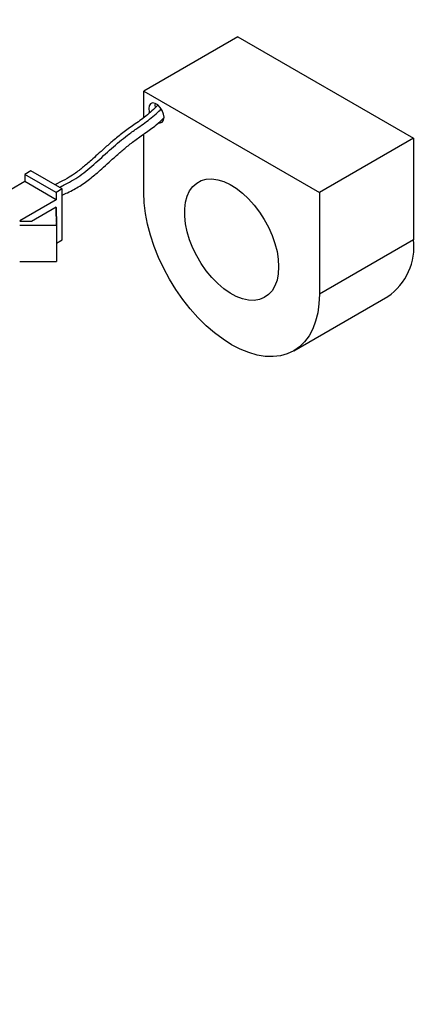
# Model space of a CAD drawing. Header units: millimetres. Extents: x -120753 to 126758, y -239771 to 1993.
# Tile 7 of 8: x 2675 to 2720, y 1239 to 1350. Entities that reach past the tile are written whole.
import ezdxf

# ---------------------------------------------------------------- set-up
doc = ezdxf.new("R2010")
doc.units = ezdxf.units.MM
doc.layers.add('main', color=5, linetype='Continuous', lineweight=40)
doc.layers.add('text', color=7, linetype='Continuous', lineweight=20)
doc.styles.add('GOST', font='GOST.shx', dxfattribs={"width": 0.8, "oblique": 16})

msp = doc.modelspace()

# ---------------------------------------------------------------- linework, layer by layer
at = {"layer": 'main', "lineweight": -2}
for p, q in [((2699.85, 1348.02), (2689.24, 1341.9)), ((2699.85, 1348.02), (2719.65, 1336.59)), ((2689.24, 1341.9), (2709.04, 1330.47)), ((2689.24, 1338.92), (2689.24, 1341.9)), ((2690.51, 1340.52), (2690.5, 1340.36)), ((2690.5, 1340.36), (2690.53, 1340.07)), ((2691.45, 1338.81), (2691.51, 1338.79)), ((2689.24, 1330.47), (2689.24, 1337.07)), ((2719.65, 1336.59), (2709.04, 1330.47)), ((2719.65, 1336.59), (2719.65, 1325.16)), ((2676.51, 1332.92), (2675.81, 1332.51)), ((2680.05, 1330.88), (2676.51, 1332.92)), ((2675.81, 1331.7), (2671.71, 1329.33)), ((2679.34, 1330.47), (2675.81, 1332.51)), ((2675.81, 1332.51), (2675.81, 1331.7)), ((2679.34, 1329.65), (2675.81, 1331.7)), ((2680.05, 1330.88), (2679.34, 1330.47)), ((2679.34, 1330.47), (2679.34, 1329.65)), ((2680.05, 1325.16), (2680.05, 1330.88)), ((2709.04, 1330.47), (2709.04, 1319.04)), ((2679.34, 1329.65), (2675.24, 1327.29)), ((2679.36, 1328.83), (2676.56, 1327.21)), ((2679.32, 1328.75), (2679.36, 1328.77)), ((2679.36, 1328.73), (2679.32, 1328.75)), ((2679.32, 1328.69), (2679.36, 1328.71)), ((2679.36, 1328.67), (2679.32, 1328.69)), ((2679.32, 1328.64), (2679.36, 1328.66)), ((2679.36, 1328.62), (2679.32, 1328.64)), ((2679.33, 1328.58), (2679.36, 1328.6)), ((2679.36, 1328.56), (2679.33, 1328.58)), ((2679.33, 1328.52), (2679.36, 1328.54)), ((2679.36, 1328.5), (2679.33, 1328.52)), ((2679.33, 1328.46), (2679.36, 1328.48)), ((2679.36, 1328.44), (2679.33, 1328.46)), ((2679.33, 1328.41), (2679.36, 1328.43)), ((2679.36, 1328.38), (2679.33, 1328.41)), ((2679.33, 1328.35), (2679.37, 1328.37)), ((2679.37, 1328.33), (2679.33, 1328.35)), ((2679.33, 1328.29), (2679.37, 1328.31)), ((2679.37, 1328.27), (2679.33, 1328.29)), ((2679.33, 1328.23), (2679.37, 1328.25)), ((2679.37, 1328.21), (2679.33, 1328.23)), ((2679.33, 1328.17), (2679.37, 1328.19)), ((2679.37, 1328.15), (2679.33, 1328.17)), ((2679.33, 1328.12), (2679.37, 1328.14)), ((2679.37, 1328.1), (2679.33, 1328.12)), ((2679.36, 1328.77), (2679.36, 1328.83)), ((2679.36, 1328.77), (2679.36, 1328.73)), ((2679.36, 1328.71), (2679.36, 1328.73)), ((2679.36, 1328.71), (2679.36, 1328.67)), ((2679.36, 1328.66), (2679.36, 1328.67)), ((2679.36, 1328.66), (2679.36, 1328.62)), ((2679.36, 1328.6), (2679.36, 1328.62)), ((2679.36, 1328.6), (2679.36, 1328.56)), ((2679.36, 1328.54), (2679.36, 1328.56)), ((2679.36, 1328.54), (2679.36, 1328.5)), ((2679.36, 1328.48), (2679.36, 1328.5)), ((2679.36, 1328.48), (2679.36, 1328.44)), ((2679.36, 1328.43), (2679.36, 1328.44)), ((2679.36, 1328.43), (2679.36, 1328.39)), ((2679.37, 1328.37), (2679.36, 1328.38)), ((2679.37, 1328.37), (2679.37, 1328.33)), ((2679.37, 1328.31), (2679.37, 1328.33)), ((2679.37, 1328.31), (2679.37, 1328.27)), ((2679.37, 1328.25), (2679.37, 1328.27)), ((2679.37, 1328.25), (2679.37, 1328.21)), ((2679.37, 1328.19), (2679.37, 1328.21)), ((2679.37, 1328.19), (2679.37, 1328.15)), ((2679.37, 1328.14), (2679.37, 1328.15)), ((2679.37, 1328.14), (2679.37, 1328.1)), ((2679.37, 1328.08), (2679.37, 1328.1)), ((2676.56, 1327.21), (2675.24, 1327.21)), ((2679.33, 1328.06), (2679.37, 1328.08)), ((2679.37, 1328.04), (2679.33, 1328.06)), ((2679.34, 1328), (2679.37, 1328.02)), ((2679.37, 1327.98), (2679.34, 1328)), ((2679.34, 1327.94), (2679.37, 1327.96)), ((2679.37, 1327.92), (2679.34, 1327.94)), ((2679.34, 1327.89), (2679.37, 1327.91)), ((2679.37, 1327.87), (2679.34, 1327.89)), ((2679.34, 1327.83), (2679.37, 1327.85)), ((2679.37, 1327.81), (2679.34, 1327.83)), ((2679.34, 1327.77), (2679.38, 1327.79)), ((2679.38, 1327.75), (2679.34, 1327.77)), ((2679.34, 1327.71), (2679.38, 1327.73)), ((2679.38, 1327.69), (2679.34, 1327.71)), ((2679.34, 1327.66), (2679.38, 1327.68)), ((2679.38, 1327.63), (2679.34, 1327.66)), ((2679.34, 1327.6), (2679.38, 1327.62)), ((2679.38, 1327.58), (2679.34, 1327.6)), ((2679.34, 1327.54), (2679.38, 1327.56)), ((2679.38, 1327.52), (2679.34, 1327.54)), ((2679.34, 1327.48), (2679.38, 1327.5)), ((2679.38, 1327.46), (2679.34, 1327.48)), ((2679.35, 1327.42), (2679.38, 1327.44)), ((2679.38, 1327.4), (2679.35, 1327.42)), ((2679.35, 1327.37), (2679.38, 1327.39)), ((2679.38, 1327.35), (2679.35, 1327.37)), ((2679.35, 1327.31), (2679.38, 1327.33)), ((2679.38, 1327.29), (2679.35, 1327.31)), ((2679.35, 1327.25), (2679.38, 1327.27)), ((2679.39, 1327.23), (2679.35, 1327.25)), ((2679.35, 1327.19), (2679.39, 1327.21)), ((2679.39, 1327.17), (2679.35, 1327.19)), ((2679.35, 1327.14), (2679.39, 1327.16)), ((2679.39, 1327.11), (2679.35, 1327.14)), ((2679.35, 1327.08), (2679.39, 1327.1)), ((2679.39, 1327.06), (2679.35, 1327.08)), ((2679.35, 1327.02), (2679.39, 1327.04)), ((2679.39, 1327), (2679.35, 1327.02)), ((2679.35, 1326.96), (2679.39, 1326.98)), ((2679.37, 1328.08), (2679.37, 1328.04)), ((2679.37, 1328.02), (2679.37, 1328.04)), ((2679.37, 1328.02), (2679.37, 1327.98)), ((2679.37, 1327.96), (2679.37, 1327.98)), ((2679.37, 1327.96), (2679.37, 1327.92)), ((2679.37, 1327.91), (2679.37, 1327.92)), ((2679.37, 1327.91), (2679.37, 1327.87)), ((2679.37, 1327.85), (2679.37, 1327.87)), ((2679.37, 1327.85), (2679.37, 1327.81)), ((2679.38, 1327.79), (2679.37, 1327.81)), ((2679.38, 1327.79), (2679.38, 1327.75)), ((2679.38, 1327.73), (2679.38, 1327.75)), ((2679.38, 1327.73), (2679.38, 1327.69)), ((2679.38, 1327.68), (2679.38, 1327.69)), ((2679.38, 1327.68), (2679.38, 1327.63)), ((2679.38, 1327.62), (2679.38, 1327.63)), ((2679.38, 1327.62), (2679.38, 1327.58)), ((2679.38, 1327.56), (2679.38, 1327.58)), ((2679.38, 1327.56), (2679.38, 1327.52)), ((2679.38, 1327.5), (2679.38, 1327.52)), ((2679.38, 1327.5), (2679.38, 1327.46)), ((2679.38, 1327.44), (2679.38, 1327.46)), ((2679.38, 1327.44), (2679.38, 1327.4)), ((2679.38, 1327.39), (2679.38, 1327.4)), ((2679.38, 1327.39), (2679.38, 1327.35)), ((2679.38, 1327.33), (2679.38, 1327.35)), ((2679.38, 1327.33), (2679.38, 1327.29)), ((2679.38, 1327.27), (2679.38, 1327.29)), ((2679.38, 1327.27), (2679.38, 1327.23)), ((2679.39, 1327.21), (2679.39, 1327.23)), ((2679.39, 1327.21), (2679.39, 1327.17)), ((2679.39, 1327.16), (2679.39, 1327.17)), ((2679.39, 1327.16), (2679.39, 1327.12)), ((2679.39, 1327.1), (2679.39, 1327.11)), ((2679.39, 1327.1), (2679.39, 1327.06)), ((2679.39, 1327.04), (2679.39, 1327.06)), ((2679.39, 1327.04), (2679.39, 1327)), ((2679.39, 1326.98), (2679.39, 1327)), ((2679.39, 1326.98), (2679.39, 1326.94)), ((2675.24, 1326.8), (2679.39, 1326.8)), ((2679.39, 1326.94), (2679.35, 1326.96)), ((2679.36, 1326.9), (2679.39, 1326.92)), ((2679.39, 1326.88), (2679.36, 1326.9)), ((2679.36, 1326.85), (2679.39, 1326.87)), ((2679.39, 1326.83), (2679.36, 1326.85)), ((2679.39, 1326.92), (2679.39, 1326.94)), ((2679.39, 1326.92), (2679.39, 1326.88)), ((2679.39, 1326.87), (2679.39, 1326.88)), ((2679.39, 1326.87), (2679.39, 1326.83)), ((2679.39, 1326.8), (2679.39, 1326.83)), ((2679.39, 1326.8), (2679.39, 1322.71)), ((2679.39, 1324.78), (2680.05, 1325.16)), ((2719.65, 1325.16), (2709.04, 1319.04)), ((2675.24, 1322.71), (2679.39, 1322.71)), ((2706.14, 1312.63), (2716.75, 1318.75))]:
    msp.add_line(p, q, dxfattribs=at)
at = {"layer": 'main', "lineweight": -2, "flags": 128}
for points in [[(2690.93, 1338.34), (2691.09, 1338.33), (2691.32, 1338.42), (2691.47, 1338.64), (2691.52, 1338.95), (2691.47, 1339.32), (2691.32, 1339.71), (2691.09, 1340.07), (2690.81, 1340.35), (2690.51, 1340.52), (2690.22, 1340.57), (2689.99, 1340.48), (2689.84, 1340.26), (2689.79, 1339.95), (2689.79, 1339.95)], [(2689.79, 1339.95), (2689.84, 1339.58), (2689.88, 1339.46)], [(2704.44, 1322.1), (2704.4, 1321.31), (2704.26, 1320.59), (2704.02, 1319.95), (2703.7, 1319.41), (2703.3, 1318.97), (2702.83, 1318.63), (2702.29, 1318.42), (2701.69, 1318.32), (2701.05, 1318.35), (2700.37, 1318.5), (2699.67, 1318.76), (2698.96, 1319.14), (2698.26, 1319.63), (2697.57, 1320.22), (2696.91, 1320.9), (2696.29, 1321.65), (2695.72, 1322.46), (2695.21, 1323.33), (2694.77, 1324.22), (2694.41, 1325.13), (2694.13, 1326.05), (2693.94, 1326.94), (2693.85, 1327.81), (2693.85, 1328.63), (2693.94, 1329.38), (2694.13, 1330.06), (2694.41, 1330.66), (2694.77, 1331.15), (2695.21, 1331.54), (2695.72, 1331.82), (2696.29, 1331.97), (2696.91, 1332.01), (2697.57, 1331.92), (2698.26, 1331.71), (2698.96, 1331.39), (2699.67, 1330.95), (2700.37, 1330.41), (2701.05, 1329.78), (2701.69, 1329.06), (2702.29, 1328.28), (2702.83, 1327.44), (2703.3, 1326.56), (2703.7, 1325.65), (2704.02, 1324.74), (2704.26, 1323.83), (2704.4, 1322.95), (2704.44, 1322.1)], [(2709.04, 1319.04), (2708.99, 1317.95), (2708.85, 1316.92), (2708.61, 1315.97), (2708.29, 1315.1), (2707.87, 1314.33), (2707.37, 1313.65), (2706.79, 1313.09), (2706.14, 1312.63), (2705.42, 1312.29), (2704.64, 1312.07), (2703.81, 1311.98), (2702.93, 1312.01), (2702.02, 1312.16), (2701.07, 1312.43), (2700.11, 1312.82), (2699.14, 1313.32), (2698.17, 1313.94), (2697.21, 1314.66), (2696.27, 1315.47), (2695.35, 1316.38), (2694.47, 1317.37), (2693.64, 1318.42), (2692.86, 1319.54), (2692.14, 1320.71), (2691.49, 1321.92), (2690.91, 1323.16), (2690.41, 1324.41), (2690, 1325.66), (2689.67, 1326.91), (2689.43, 1328.13), (2689.29, 1329.32), (2689.24, 1330.47)]]:
    msp.add_lwpolyline(points, dxfattribs=at)
at = {"layer": 'main', "lineweight": -2}
msp.add_arc((2712.83, 1324.39), 6.87, 304.8332, 6.479, dxfattribs=at)
for points, knots in [([(2690.83, 1340.32), (2690.38, 1339.89), (2689.49, 1339.05), (2688.15, 1338.12), (2686.9, 1337.24), (2685.8, 1336.35), (2684.86, 1335.52), (2684.05, 1334.78), (2683.38, 1334.18), (2682.82, 1333.69), (2682.36, 1333.3), (2681.9, 1332.93), (2681.32, 1332.51), (2680.51, 1331.99), (2679.78, 1331.64), (2679.31, 1331.41), (2679.22, 1331.36)], [0, 0, 0, 0, 0.119219, 0.235253, 0.341686, 0.436756, 0.519456, 0.589215, 0.649377, 0.695354, 0.735274, 0.769532, 0.81514, 0.883037, 0.975357, 1, 1, 1, 1]), ([(2679.71, 1331.08), (2679.87, 1331.15), (2680.33, 1331.38), (2681.1, 1331.76), (2682.02, 1332.35), (2682.93, 1333.06), (2684.12, 1334.09), (2685.59, 1335.46), (2687.12, 1336.75), (2688.57, 1337.77), (2689.65, 1338.54), (2690.59, 1339.3), (2691.02, 1339.72), (2691.21, 1339.9)], [0, 0, 0, 0, 0.039954, 0.118493, 0.197172, 0.275997, 0.3549, 0.511938, 0.669156, 0.755205, 0.8847, 0.94908, 1, 1, 1, 1]), ([(2680.05, 1330.17), (2680.24, 1330.27), (2680.68, 1330.48), (2681.34, 1330.8), (2682.01, 1331.19), (2682.66, 1331.63), (2683.26, 1332.09), (2683.88, 1332.6), (2684.55, 1333.19), (2685.37, 1333.93), (2686.27, 1334.75), (2687.24, 1335.59), (2688.27, 1336.38), (2689.41, 1337.19), (2690.52, 1337.96), (2691.21, 1338.61), (2691.5, 1338.88)], [0, 0, 0, 0, 0.050422, 0.113177, 0.168813, 0.223926, 0.278706, 0.326128, 0.38468, 0.458004, 0.545628, 0.625602, 0.714528, 0.813232, 0.922153, 1, 1, 1, 1])]:
    msp.add_open_spline(points, degree=3, knots=knots, dxfattribs=at)

# ---------------------------------------------------------------- texts
at = {"layer": 'text', "linetype": 'ByBlock', "ltscale": 5, "insert": (2971.28, 1414.56), "char_height": 25000, "attachment_point": 1, "style": 'GOST'}
msp.add_mtext_dynamic_manual_height_columns('\\pxqc;{\\LРасположение клемм и зоны подключения\\Pпроводов\\P\\pq*;}', width=62.2123, gutter_width=17.5, heights=[25.25], dxfattribs=at).dxf.set("width", 116.8961)

doc.saveas('drawing.dxf')
